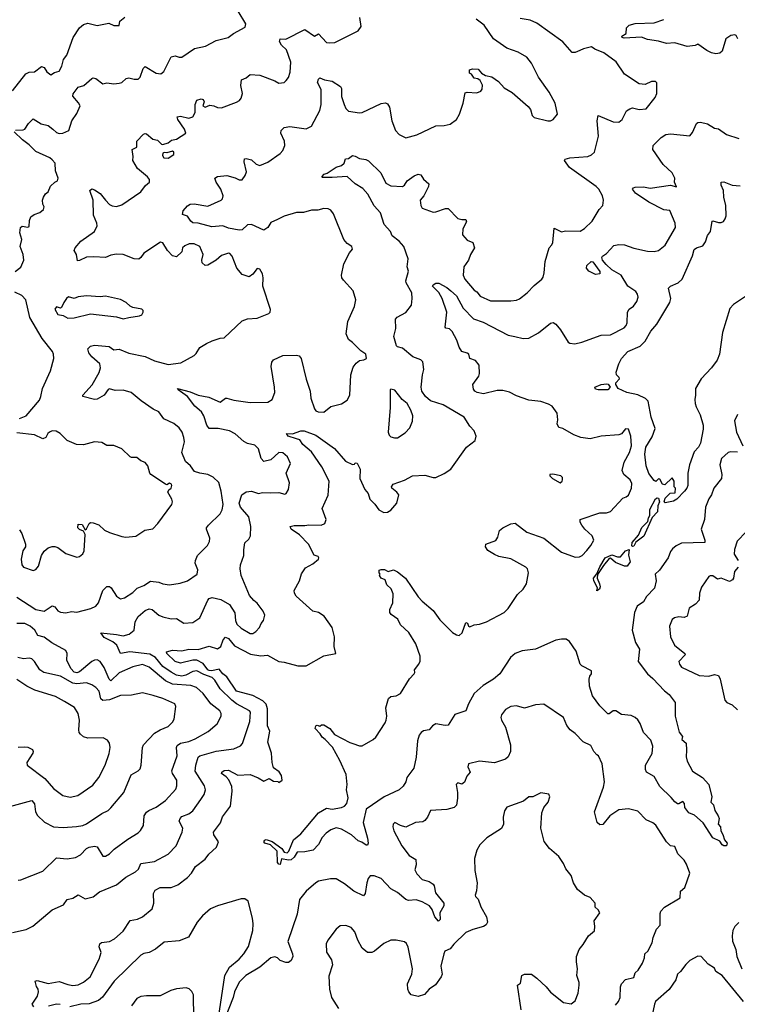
# Model space of a CAD drawing. Extents: x 1839239 to 1929705, y 762242 to 910352.
# Tile 14 of 256: x 1858356 to 1863613, y 767455 to 774666. Entities that reach past the tile are written whole.
import ezdxf

# ---------------------------------------------------------------- set-up
doc = ezdxf.new("R2010")
doc.units = 0

msp = doc.modelspace()

# ---------------------------------------------------------------- linework, layer by layer
at = {"layer": '0CON10XD'}
for points in [[(1858325, 773857.5), (1858381.7, 773858.3), (1858395, 773863.8), (1858420, 773905), (1858455, 773938.8), (1858514.1, 773904.1), (1858565, 773891.4), (1858598.8, 773865), (1858625, 773839.4), (1858645, 773831.8), (1858673.3, 773835), (1858716, 773855), (1858739.3, 773925), (1858775, 773980), (1858798.4, 774035), (1858787.9, 774057.9), (1858745.5, 774105), (1858747.3, 774122.7), (1858785, 774170.8), (1858826.6, 774183.4), (1858885, 774236.2), (1858895, 774241.2), (1858915, 774236), (1858965, 774195.6), (1858995, 774204.3), (1859045, 774195.6), (1859085, 774200), (1859104.4, 774205.6), (1859135.9, 774234.1), (1859155, 774241.2), (1859195, 774230), (1859225, 774230), (1859238.8, 774245), (1859261.9, 774308.1), (1859275, 774323.3), (1859355, 774273.1), (1859391.4, 774268.6), (1859413.2, 774286.8), (1859465.9, 774394.1), (1859495, 774400), (1859525, 774390.8), (1859545, 774392), (1859636.7, 774455), (1859717.6, 774472.4), (1859795.6, 774514.4), (1859882.5, 774535), (1859923.3, 774565), (1860008.3, 774611.7), (1860013.8, 774635), (1859957.9, 774727.9)], [(1858305, 774144.2), (1858401.7, 774268.3), (1858425, 774280.8), (1858465, 774283.3), (1858515, 774322.9), (1858535, 774315.6), (1858555, 774283.8), (1858585, 774262.5), (1858610.9, 774279.1), (1858645, 774289.2), (1858665.3, 774324.7), (1858678.5, 774375), (1858702.1, 774405), (1858748.4, 774535), (1858794.5, 774605), (1858825, 774631.4), (1858855, 774641.1), (1858924.5, 774624.5), (1859009.6, 774639.6), (1859045, 774623.9), (1859085, 774623.3), (1859091.2, 774655), (1859126, 774685)], [(1858335, 770436.5), (1858475, 770346.4), (1858535, 770333.3), (1858595, 770373.6), (1858615, 770365.7), (1858635, 770335.7), (1858655, 770327.3), (1858695, 770322.5), (1858735, 770330.6), (1858775, 770326.4), (1858877.3, 770352.7), (1858915, 770371.4), (1858934, 770396), (1858965, 770486.2), (1858995, 770514), (1859014.1, 770514.1), (1859026.7, 770505), (1859066, 770445), (1859095, 770423.3), (1859125, 770432.5), (1859185, 770471.4), (1859216.8, 770503.2), (1859265, 770522.9), (1859315, 770553.6), (1859375, 770546.7), (1859405.8, 770534.2), (1859454.2, 770525.8), (1859531.2, 770538.8), (1859585, 770556.2), (1859656.7, 770605), (1859662.6, 770637.4), (1859642.9, 770685), (1859644, 770705), (1859659.5, 770740.5), (1859731.2, 770815), (1859747.5, 770845), (1859748.1, 770868.1), (1859724, 770935), (1859726, 770945), (1859738.8, 770965), (1859824.3, 771045.7), (1859840, 771075), (1859847.5, 771115), (1859831.7, 771211.7), (1859815, 771277.5), (1859772.5, 771315), (1859735, 771333.8), (1859675, 771344.3), (1859637.9, 771357.9), (1859607.6, 771397.6), (1859571.1, 771431.1), (1859544.8, 771495), (1859562.7, 771575), (1859559.4, 771605), (1859546.9, 771645), (1859525, 771676), (1859485, 771708.6), (1859413.1, 771743.1), (1859375, 771793.8), (1859335, 771814.2), (1859246.2, 771875), (1859173.3, 771935), (1859115, 771952.9), (1859055, 771950.8), (1859015, 771962), (1859003.6, 771956.4), (1858975.7, 771915), (1858925, 771887.3), (1858905, 771884.4), (1858820, 771905), (1858820, 771915), (1858887.6, 771992.4), (1858938.1, 772081.9), (1858949.4, 772115), (1858942.9, 772145), (1858885, 772196.9), (1858862.5, 772225), (1858856, 772255), (1858874, 772275), (1858905, 772283.1), (1859013, 772273), (1859045, 772248.8), (1859085, 772252.5), (1859155, 772222.5), (1859275, 772197.9), (1859345, 772167.8), (1859445, 772140), (1859537.6, 772152.4), (1859635, 772206), (1859648.8, 772221.2), (1859675, 772263.8), (1859725, 772294), (1859765.9, 772314.1), (1859825, 772333.3), (1859855, 772336.7), (1859985, 772460), (1860025, 772474), (1860095, 772478.8), (1860182.5, 772515), (1860191.2, 772525), (1860193.6, 772543.6), (1860138.5, 772715), (1860141.2, 772775), (1860134.7, 772804.7), (1860115, 772838.6), (1860095, 772842.9), (1860065, 772802), (1860036.8, 772783.2), (1859985, 772800), (1859946, 772846), (1859912.5, 772935), (1859895, 772954), (1859885, 772955.7), (1859835, 772938.5), (1859795.2, 772904.8), (1859735, 772867.1), (1859715, 772866.5), (1859692.1, 772885), (1859690.5, 772905), (1859699.7, 772945), (1859675.6, 773005), (1859635, 773023.8), (1859597.5, 773025), (1859565, 773010.8), (1859548, 772995), (1859543.8, 772965), (1859505, 772928), (1859475, 772937.5), (1859440, 772975), (1859405, 773031.4), (1859386.8, 773036.8), (1859265, 772955.7), (1859245, 772923.3), (1859228.6, 772911.4), (1859195, 772915.5), (1859115, 772945.8), (1859065, 772949.2), (1859025, 772941.4), (1858985, 772924.3), (1858899.5, 772929.5), (1858845, 772926.2), (1858795, 772901.9), (1858780.5, 772900.5), (1858772.5, 772945), (1858756.7, 772975), (1858764, 772995), (1858805, 773044.5), (1858905, 773113.6), (1858923.6, 773155), (1858922.5, 773175), (1858896.9, 773235), (1858895.7, 773345), (1858870, 773415), (1858883.9, 773426.1), (1858905, 773420), (1858945, 773392.7), (1858985, 773343.6), (1859015, 773313.1), (1859035, 773302.7), (1859065, 773297.8), (1859105, 773309.1), (1859244.3, 773405), (1859278.8, 773451.2), (1859306.7, 773475), (1859306.2, 773495), (1859293.8, 773515), (1859220, 773575), (1859186.2, 773635), (1859188.8, 773665), (1859180, 773715), (1859215, 773732.5), (1859214.1, 773775.9), (1859262.3, 773827.7), (1859275, 773833.3), (1859285, 773830), (1859330.8, 773790.8), (1859365, 773783.3), (1859395, 773753.8), (1859405, 773751.2), (1859445, 773763.3), (1859467.3, 773782.7), (1859505, 773790), (1859572.5, 773835), (1859564, 773865), (1859515.7, 773935), (1859510.8, 773955), (1859535, 773958.9), (1859595, 773944.5), (1859624, 773955), (1859642.5, 773985), (1859642.5, 774045), (1859654.5, 774075.5), (1859685, 774085.8), (1859701.2, 774081.2), (1859708.8, 774065), (1859697.5, 774035), (1859715, 774025.7), (1859749.3, 774040.7), (1859777.5, 774035), (1859805, 774023.1), (1859835, 774020.6), (1859945, 774060.8), (1859965.6, 774074.4), (1859978.5, 774091.5), (1859988.8, 774125), (1859976.7, 774185), (1859980.8, 774225), (1860015, 774238.9), (1860045, 774264.2), (1860115, 774260), (1860225, 774218.8), (1860255, 774201.2), (1860295, 774206.7), (1860309.5, 774220.5), (1860325, 774242.5), (1860337.6, 774282.4), (1860343.1, 774355), (1860312, 774445), (1860275, 774479.4), (1860258.9, 774505), (1860265, 774526), (1860305, 774522.9), (1860445, 774593.3), (1860515, 774544.4), (1860545, 774561.4), (1860605, 774500), (1860625, 774495.7), (1860665, 774500), (1860836.4, 774583.6), (1860856.7, 774615), (1860848.3, 774681.7)], [(1859467.2, 769887.2), (1859405, 769927.7), (1859351.3, 769995), (1859310.1, 770020.1), (1859163.6, 770036.4), (1859095, 770024.5), (1859068.2, 770085), (1859039.9, 770109.9), (1858975, 770142), (1858950, 770175), (1859065, 770163.8), (1859115, 770152.7), (1859157.5, 770165), (1859194.2, 770195.8), (1859202.9, 770255), (1859224.4, 770295), (1859275, 770339.4), (1859305, 770352.2), (1859326.6, 770346.6), (1859375, 770305.5), (1859405, 770291.9), (1859465, 770278), (1859505, 770279.2), (1859560, 770245), (1859625, 770250), (1859675, 770284.2), (1859735, 770414), (1859745, 770425.7), (1859765.6, 770434.4), (1859830.2, 770420.2), (1859892.7, 770382.7), (1859932.1, 770322.1), (1859937.5, 770265), (1859948.1, 770238.1), (1859979.4, 770209.4), (1860045, 770170), (1860065, 770169.6), (1860085.8, 770184.2), (1860114.3, 770215), (1860125, 770242.5), (1860143.6, 770266.4), (1860152.5, 770305), (1860138.8, 770335), (1860095, 770392.9), (1860070.9, 770410.9), (1860038.9, 770448.9), (1859979.4, 770595), (1859971.4, 770645), (1859974.1, 770674.1), (1859999.2, 770740.8), (1859997.7, 770782.3), (1860006.2, 770835), (1860035, 770861.2), (1860047.5, 770885), (1860050, 770955), (1860035.6, 771025), (1859975, 771096.7), (1859964.2, 771125), (1859984.8, 771185.2), (1860015, 771208.7), (1860055, 771212), (1860105, 771196.9), (1860135, 771202.5), (1860195, 771200), (1860255, 771204), (1860298.3, 771191.7), (1860307.5, 771195), (1860326, 771224), (1860333.8, 771275), (1860307.5, 771345), (1860340, 771415), (1860317.5, 771465), (1860285, 771494.2), (1860255, 771495.6), (1860195, 771441.2), (1860145, 771430), (1860125, 771452.5), (1860105, 771523.8), (1860079.4, 771549.4), (1860025, 771562.9), (1859997.2, 771577.2), (1859935, 771633.3), (1859893.8, 771655), (1859810.9, 771670.9), (1859745, 771672), (1859726.9, 771695), (1859705, 771763.8), (1859688.6, 771795), (1859639.1, 771835), (1859585.2, 771905.2), (1859516.2, 771955), (1859512.5, 771965), (1859605, 771940.4), (1859665, 771915.9), (1859741.5, 771901.5), (1859824.3, 771865.7), (1859865, 771894.2), (1859875, 771894.3), (1859925, 771878.9), (1860045, 771862.7), (1860175, 771865.6), (1860205.8, 771885), (1860224.5, 771935), (1860223.8, 771975), (1860199.2, 772125), (1860203, 772157), (1860216.7, 772175), (1860285, 772206.7), (1860385, 772208.8), (1860403.6, 772203.6), (1860418.8, 772185), (1860454.3, 772034.3), (1860484.2, 771945), (1860490, 771895), (1860516, 771815), (1860525, 771802), (1860542.5, 771795), (1860585, 771792.5), (1860635, 771833.8), (1860715, 771852), (1860755, 771878.8), (1860774.3, 771915), (1860783.3, 772065), (1860798.3, 772121.7), (1860820.5, 772149.5), (1860845, 772170), (1860876.4, 772173.6), (1860896.7, 772185), (1860892.5, 772215), (1860855, 772240), (1860795, 772301.2), (1860764.1, 772324.1), (1860747.1, 772365), (1860761.4, 772455), (1860810, 772565), (1860820, 772615), (1860800.2, 772680.2), (1860727.8, 772757.8), (1860717.1, 772775), (1860714.6, 772795), (1860731.2, 772878.8), (1860771.7, 772958.3), (1860793.3, 772985), (1860788.8, 773005), (1860755, 773026.9), (1860731.1, 773055), (1860655.5, 773245), (1860635, 773270), (1860615, 773281.1), (1860585, 773282.7), (1860539.4, 773270.6), (1860495, 773270.5), (1860435, 773254.7), (1860385, 773253.9), (1860295, 773226.9), (1860245, 773203.3), (1860195, 773180), (1860175, 773144.3), (1860145, 773125.5), (1860055, 773166.5), (1860025, 773162.9), (1859985, 773127.9), (1859964, 773124), (1859885, 773140), (1859845, 773156.9), (1859765, 773148.2), (1859664.6, 773174.6), (1859625, 773178.9), (1859609.6, 773189.6), (1859586.7, 773226.7), (1859549.5, 773239.5), (1859554.6, 773265.4), (1859585, 773302.9), (1859605, 773315.7), (1859635, 773318.2), (1859735, 773301.3), (1859832.9, 773345), (1859842.5, 773355), (1859846, 773375), (1859829.1, 773425), (1859794.5, 773475), (1859786, 773505), (1859805, 773518.1), (1859875, 773525.6), (1859935, 773508.6), (1859965, 773492.3), (1859986, 773494), (1860008.8, 773525), (1860017.3, 773552.7), (1860000.5, 773625), (1860003.2, 773646.8), (1860015, 773648.8), (1860055, 773639.2), (1860088.3, 773608.3), (1860115, 773598.6), (1860175, 773623.1), (1860264.6, 773685.4), (1860285, 773708.8), (1860299.5, 773745), (1860296.3, 773776.3), (1860269.2, 773835), (1860272.5, 773855), (1860295, 773877.1), (1860335, 773884.5), (1860454.2, 773865.8), (1860494.4, 773885.6), (1860555, 774000), (1860565.4, 774044.6), (1860565.6, 774155), (1860539.1, 774205), (1860545, 774231.2), (1860555, 774238.8), (1860590, 774225), (1860645.8, 774215.8), (1860706.2, 774176.2), (1860712.6, 774162.6), (1860715, 774102.5), (1860732.7, 774045), (1860745, 774014.2), (1860765, 773997.1), (1860845, 773982.9), (1860865, 773985.7), (1861005, 774052.5), (1861035, 774057.5), (1861049.7, 774049.7), (1861065.8, 774025), (1861082.9, 773925), (1861109.2, 773855), (1861135, 773826), (1861185, 773800.8), (1861265, 773821.9), (1861405, 773888.1), (1861465, 773890.8), (1861508.8, 773901.2), (1861555.9, 773934.1), (1861578.8, 773975), (1861606.2, 774055), (1861620.5, 774129.5), (1861635, 774136.2), (1861705, 774130), (1861735, 774143.3), (1861743.9, 774156.1), (1861746.2, 774186.2), (1861730, 774220), (1861711.7, 774231.7), (1861685, 774237.5), (1861666.4, 774266.4), (1861652.5, 774275), (1861651.7, 774298.3), (1861673, 774307), (1861715, 774302.5), (1861740, 774275), (1861768.3, 774258.3), (1861815, 774246.7), (1861865, 774212.5), (1861905, 774167.5), (1861965, 774133.3), (1862081.2, 774031.2), (1862097.7, 774007.7), (1862111.4, 773965), (1862125, 773950), (1862225, 773926), (1862245, 773925.8), (1862264.4, 773935.6), (1862296, 773975), (1862278.6, 774055), (1862236, 774135), (1862157.5, 774245), (1862105, 774346.7), (1862071.2, 774391.2), (1862009.1, 774429.1), (1861925, 774457.5), (1861826.2, 774525), (1861758.8, 774625), (1861700.3, 774670.3)], [(1861465, 771342.5), (1861515, 771373.3), (1861628.8, 771535), (1861693.3, 771585), (1861701.2, 771615), (1861685.8, 771655.8), (1861655, 771688.8), (1861613.3, 771755), (1861457.5, 771845), (1861365.7, 771875), (1861329.1, 771905), (1861302.9, 771945), (1861296.2, 771973.8), (1861306.2, 772063.8), (1861318.1, 772105), (1861309.4, 772159.4), (1861295, 772175.5), (1861236.7, 772196.7), (1861161.2, 772261.2), (1861125, 772270), (1861117.3, 772277.3), (1861097.1, 772345), (1861112.2, 772405), (1861108.6, 772471.4), (1861122.2, 772487.8), (1861185, 772521.5), (1861225.7, 772575), (1861231.4, 772625), (1861227.8, 772665), (1861187.9, 772737.9), (1861184.4, 772754.4), (1861205.6, 772825), (1861195.6, 772855), (1861201.2, 772915), (1861170.4, 773005), (1861137.3, 773045), (1861085, 773083.5), (1861071.8, 773115), (1861027.3, 773165), (1861000.4, 773250.4), (1860953.6, 773303.6), (1860907.1, 773387.1), (1860869.5, 773429.5), (1860815, 773463.3), (1860755, 773518.6), (1860645, 773510.8), (1860575, 773510), (1860570, 773515), (1860587.5, 773535), (1860608.3, 773541.7), (1860675, 773586.2), (1860715, 773598), (1860732.5, 773615), (1860744.3, 773645.7), (1860765, 773650), (1860795, 773670.8), (1860815, 773666.7), (1860845, 773648.6), (1860893, 773643), (1860912.2, 773632.2), (1861002.9, 773545), (1861038.9, 773468.9), (1861075, 773449.5), (1861160, 773445), (1861174.2, 773455), (1861194.3, 773485), (1861245, 773521.2), (1861275, 773533.8), (1861295, 773530), (1861315, 773498.8), (1861354.1, 773464.1), (1861351.4, 773445), (1861316.2, 773375), (1861289.2, 773345), (1861294.4, 773305), (1861305, 773285.8), (1861385, 773256), (1861405, 773258), (1861475, 773284.2), (1861495, 773282.5), (1861565, 773210.8), (1861595, 773202.5), (1861625, 773202.5), (1861630, 773185), (1861602.5, 773135), (1861599.5, 773089.5), (1861635, 773051.2), (1861676.7, 773035), (1861688, 772995), (1861658.8, 772945), (1861643.8, 772905), (1861610, 772855), (1861605.7, 772795), (1861617.5, 772765), (1861685, 772684.5), (1861705, 772671.5), (1861730.3, 772640.3), (1861805, 772606.9), (1861955, 772605.8), (1861995, 772610.8), (1862018.7, 772621.3), (1862074.5, 772665.5), (1862125, 772719.2), (1862181.2, 772765), (1862190.3, 772779.7), (1862198.8, 772811.2), (1862204.5, 772895), (1862234.5, 772995.5), (1862253.8, 773016.2), (1862261.5, 773035), (1862271.7, 773138.3), (1862325, 773113.1), (1862355, 773119.2), (1862462.1, 773117.9), (1862495, 773135.8), (1862549.8, 773190.2), (1862602, 773275), (1862628, 773305), (1862632.9, 773345), (1862625, 773376.7), (1862598.1, 773425), (1862578.6, 773445), (1862385, 773583.5), (1862346.2, 773635), (1862353.3, 773645), (1862385.6, 773654.4), (1862517.5, 773665), (1862546.2, 773675), (1862568, 773695), (1862596.8, 773813.2), (1862585.7, 773924.3), (1862595, 773963.3), (1862705, 773916.7), (1862744.4, 773915.6), (1862770, 773935), (1862802.7, 773997.3), (1862825, 774013.3), (1862845, 774020), (1862895, 774007.5), (1862946.1, 774013.9), (1863011.2, 774095), (1863023.3, 774125), (1863023, 774203), (1863015, 774212.5), (1862985, 774213.3), (1862938.3, 774191.7), (1862895, 774196.7), (1862787.5, 774267.5), (1862726.6, 774356.6), (1862635, 774421.9), (1862569.5, 774449.5), (1862545, 774466.7), (1862486.6, 774453.4), (1862459.4, 774440.6), (1862425.4, 774424.6), (1862403.8, 774425), (1862335, 774502.9), (1862145, 774640.3), (1862095, 774662.6), (1862023.5, 774673.5)], [(1863617.3, 774525), (1863605, 774548.9), (1863595, 774555.9), (1863565, 774548.9), (1863529.6, 774525), (1863502.6, 774435), (1863485, 774421.3), (1863455, 774416), (1863425, 774421.9), (1863389, 774439), (1863325, 774486.5), (1863305, 774477.1), (1863245, 774468.6), (1863155, 774496.5), (1863095, 774491.2), (1863035, 774508.7), (1862955, 774520), (1862912.1, 774537.9), (1862785, 774530), (1862770, 774535), (1862767.5, 774545), (1862800, 774565), (1862802.5, 774605), (1862820, 774625), (1862865, 774638), (1863005, 774643.3), (1863075, 774666.7)], [(1862839.8, 771269.8), (1862827.8, 771295), (1862782, 771335), (1862770.6, 771365), (1862784, 771424), (1862824.4, 771495), (1862837.5, 771545), (1862832.5, 771615), (1862815, 771667.5), (1862795, 771670), (1862765, 771633.3), (1862745, 771626), (1862615, 771615.8), (1862535, 771596), (1862465.9, 771605.9), (1862415, 771626.2), (1862335, 771672), (1862305, 771680), (1862294.2, 771705), (1862298.9, 771735), (1862294.3, 771785), (1862256.2, 771835), (1862231.1, 771851.1), (1862175, 771870), (1862085, 771878.9), (1861995, 771910.5), (1861945, 771937.3), (1861895, 771950.6), (1861855, 771951.1), (1861755, 771925.5), (1861706.7, 771935), (1861690, 771945), (1861680.8, 771960.8), (1861676.7, 771995), (1861720.6, 772055), (1861725.7, 772075.7), (1861721.9, 772135), (1861695, 772170.6), (1861653.3, 772185), (1861645.8, 772215), (1861635, 772224), (1861595, 772236.2), (1861575, 772266.7), (1861559.1, 772319.1), (1861525, 772382), (1861505, 772400.6), (1861477, 772407), (1861473, 772413), (1861484.3, 772525), (1861451.9, 772625), (1861427, 772667), (1861380, 772715), (1861385, 772723.3), (1861405, 772735.5), (1861426.2, 772735), (1861485, 772705.5), (1861515, 772680.9), (1861555, 772644.5), (1861605, 772553.8), (1861681.4, 772475), (1861751.2, 772451.2), (1861935, 772356.2), (1861982.5, 772345), (1862045, 772330.5), (1862085, 772332.9), (1862156.9, 772373.1), (1862245, 772443.8), (1862265, 772448.8), (1862285, 772436.2), (1862317.5, 772395), (1862375, 772303.8), (1862385.9, 772295.9), (1862422.3, 772292.3), (1862475.4, 772304.6), (1862615, 772355.6), (1862685, 772357.5), (1862785, 772408), (1862799.2, 772425), (1862805.7, 772445), (1862810, 772525), (1862821.2, 772545), (1862852.7, 772567.3), (1862877, 772603), (1862885.8, 772634.2), (1862882.5, 772655), (1862868.8, 772675), (1862812, 772715), (1862762.9, 772795), (1862695, 772834.4), (1862653, 772873), (1862625.6, 772905), (1862620.6, 772925), (1862626.2, 772935), (1862655, 772952.5), (1862709.1, 773010.9), (1862745, 773019.5), (1862786.2, 773016.2), (1862855, 772991.5), (1862955, 772970.8), (1863005, 772967.5), (1863035, 772974.3), (1863085, 773014.2), (1863161.1, 773145), (1863157.9, 773175), (1863118.6, 773268.6), (1863075, 773272.2), (1862965, 773330), (1862868.6, 773395), (1862846, 773425), (1862853.3, 773435), (1862865, 773438.1), (1862925, 773440.5), (1862975, 773432.9), (1863125, 773454.4), (1863167.7, 773442.3), (1863153.8, 773475), (1863155.8, 773505), (1863135.6, 773545), (1863069.5, 773605), (1862995.5, 773715), (1862996, 773745), (1863055, 773804.2), (1863090, 773825), (1863125, 773830), (1863265, 773814.2), (1863285, 773840), (1863313.8, 773905), (1863325, 773914), (1863344.3, 773915.7), (1863395, 773903.3), (1863445, 773872.5), (1863475, 773865.8), (1863535, 773825.8), (1863625, 773795.8)], [(1858322.5, 772822.5), (1858365, 772854.2), (1858387.1, 772905), (1858382.5, 772945), (1858360.6, 773005), (1858372.2, 773055), (1858358.1, 773105), (1858361.2, 773145), (1858375, 773153.3), (1858415, 773146.2), (1858425, 773150), (1858428.6, 773195), (1858439.2, 773220.8), (1858461.9, 773238.1), (1858505, 773252.9), (1858531.2, 773275), (1858536, 773295), (1858526.2, 773315), (1858523.3, 773345), (1858532, 773365), (1858545, 773390), (1858566.2, 773405), (1858583.1, 773446.9), (1858613.9, 773476.1), (1858633.9, 773486.1), (1858638.6, 773505), (1858619.7, 773559.7), (1858615.6, 773615), (1858595, 773640.6), (1858576.2, 773655), (1858475, 773701.2), (1858425, 773749), (1858376, 773785), (1858316.2, 773845)], [(1859445, 773651.2), (1859485, 773677.5), (1859485, 773696.7), (1859475, 773703.3), (1859435, 773690), (1859415, 773692.5), (1859405, 773687.5), (1859401.7, 773671.7), (1859412.5, 773655), (1859445, 773651.2)], [(1863672.3, 772637.7), (1863585, 772580.9), (1863559.6, 772550.4), (1863503.5, 772375), (1863482.1, 772215), (1863465, 772171.4), (1863424.5, 772115), (1863349.6, 772035), (1863306.2, 771965), (1863307.9, 771915), (1863300.9, 771885), (1863305.4, 771855.4), (1863311.4, 771831.4), (1863342.3, 771772.3), (1863363.8, 771695), (1863363.6, 771666.4), (1863343.3, 771565), (1863328.8, 771535), (1863298.3, 771501.7), (1863263.3, 771405), (1863251.2, 771345), (1863250, 771255), (1863243.3, 771235), (1863226.1, 771213.9), (1863170, 771155), (1863145, 771140), (1863085, 771127.5), (1863077.5, 771135), (1863085, 771162.5), (1863121.7, 771198.3), (1863158.3, 771201.7), (1863160, 771235), (1863150, 771245), (1863150, 771285), (1863135, 771310), (1863081.2, 771258.8), (1863065, 771263.8), (1863045, 771300), (1863035, 771302.5), (1863016.4, 771283.6), (1863005, 771290), (1862965, 771341.2), (1862945, 771397.5), (1862936.2, 771485), (1862944.2, 771535), (1862990, 771610), (1863011.5, 771671.5), (1862983.3, 771755), (1862961.2, 771871.2), (1862941.8, 771891.8), (1862885, 771919.4), (1862805, 771936.2), (1862740, 771965), (1862723, 771993), (1862723, 772007), (1862750, 772035), (1862747.5, 772045), (1862727.5, 772065), (1862726.7, 772085), (1862744.2, 772145), (1862765.6, 772185), (1862811.4, 772235), (1862902.2, 772275), (1862938, 772312), (1862978.7, 772385), (1863023.4, 772436.6), (1863120, 772595), (1863127.1, 772625), (1863109.3, 772700.7), (1863125, 772713.8), (1863180.7, 772739.3), (1863208.1, 772765), (1863283.9, 772936.1), (1863297.5, 772982.5), (1863314.4, 772995.6), (1863360.3, 773009.7), (1863380.3, 773039.7), (1863394, 773085), (1863415.7, 773114.3), (1863430, 773190), (1863435, 773193.3), (1863475, 773180), (1863495, 773180), (1863511.2, 773188.8), (1863525, 773206.7), (1863531.7, 773228.3), (1863528.1, 773305), (1863514.2, 773365), (1863511.9, 773415), (1863494.3, 773455), (1863494, 773475), (1863515, 773477.8), (1863575, 773454.3), (1863635, 773448)], [(1862575, 772800), (1862525, 772824.3), (1862508.8, 772845), (1862511.2, 772865), (1862543.3, 772895), (1862555, 772891.2), (1862605, 772822.5), (1862605, 772804.2), (1862575, 772800)], [(1858355.7, 771744.3), (1858405, 771764.4), (1858500.7, 771879.3), (1858512.5, 771905), (1858524.5, 771965.5), (1858581.9, 772095), (1858605.8, 772185), (1858604.2, 772215), (1858595.8, 772235), (1858521.2, 772331.2), (1858430.8, 772485), (1858401.2, 772615), (1858372, 772645), (1858320.3, 772670.3)], [(1859115, 772476), (1859155, 772483.8), (1859235, 772497.5), (1859250, 772505), (1859260, 772525), (1859260, 772535), (1859250, 772545), (1859185, 772557.5), (1859165, 772567.5), (1859135.8, 772595.8), (1859095.8, 772615.8), (1858985, 772640), (1858945, 772636.2), (1858845, 772642.5), (1858785, 772635.6), (1858755, 772624.2), (1858715, 772636.7), (1858698.9, 772625), (1858678.8, 772595), (1858663, 772557), (1858655, 772552.5), (1858625, 772562.5), (1858613.3, 772545), (1858635, 772506.2), (1858675, 772500), (1858709.3, 772479.3), (1858755, 772482.5), (1858875, 772511.2), (1859065, 772489.2), (1859115, 772476)], [(1862593.9, 771953.9), (1862575, 771960), (1862570, 771975), (1862615, 771993.3), (1862655, 772000), (1862666.4, 771996.4), (1862682.5, 771975), (1862665, 771954), (1862593.9, 771953.9)], [(1861102.3, 771602.3), (1861125, 771604.2), (1861180.3, 771639.7), (1861213.2, 771676.8), (1861233.8, 771725), (1861235.8, 771765), (1861222.9, 771805), (1861193.8, 771855), (1861157.5, 771885), (1861105, 771952.5), (1861075, 771960), (1861070, 771955), (1861070.8, 771825), (1861056, 771645), (1861063, 771623), (1861075, 771611.2), (1861102.3, 771602.3)], [(1863614.2, 771775), (1863592.1, 771727.9), (1863608.1, 771645), (1863654, 771545)], [(1858355, 770928.8), (1858371.7, 770901.7), (1858400, 770825), (1858400, 770805), (1858380, 770775), (1858368, 770715), (1858372.7, 770672.7), (1858385, 770656.7), (1858455, 770631.2), (1858475, 770640), (1858495, 770663.3), (1858515, 770742.5), (1858536.1, 770773.9), (1858565, 770797.5), (1858595, 770807.5), (1858615, 770806.7), (1858635, 770800), (1858695, 770756.7), (1858775, 770730), (1858795.7, 770734.3), (1858820, 770755), (1858829.2, 770775), (1858835.8, 770895.8), (1858825, 770920), (1858795, 770932.5), (1858782.5, 770945), (1858785, 770970), (1858815, 770967.5), (1858835, 770930), (1858845, 770936.7), (1858866, 770975), (1858875, 770982.5), (1858895, 770980.8), (1858935.5, 770965.5), (1858978.3, 770928.3), (1859015, 770909.4), (1859105, 770880), (1859135, 770877.1), (1859206.8, 770883.2), (1859272.7, 770927.3), (1859332.1, 770937.9), (1859368, 770975), (1859472, 771115), (1859475.8, 771135), (1859470.8, 771155), (1859442, 771205), (1859448, 771222), (1859465.8, 771235), (1859471.4, 771255), (1859468.6, 771265), (1859455, 771272), (1859435, 771260), (1859425, 771263.3), (1859318, 771335), (1859310, 771345), (1859295, 771398.8), (1859275, 771422.9), (1859244.5, 771434.5), (1859215, 771459.2), (1859175, 771458.8), (1859165, 771463.8), (1859105, 771523.3), (1859045, 771546.7), (1858995, 771546.7), (1858958.6, 771568.6), (1858905, 771573.1), (1858825, 771551.9), (1858773.4, 771553.4), (1858705, 771583.1), (1858652.5, 771635), (1858622.8, 771652.8), (1858595, 771653.5), (1858575, 771645.5), (1858563.3, 771635), (1858548.6, 771605), (1858525, 771596.4), (1858465.9, 771625.9), (1858335, 771639.5)], [(1858460, 767435), (1858447.5, 767455), (1858486.1, 767513.9), (1858493.3, 767545), (1858492.5, 767565), (1858480, 767585), (1858470, 767625), (1858485, 767628.8), (1858565, 767605.8), (1858645, 767622), (1858708.8, 767598.8), (1858745, 767592.1), (1858785, 767597.9), (1858825, 767616.4), (1858872.5, 767655), (1858939.7, 767785), (1858952.9, 767835), (1858939.2, 767875), (1858942.7, 767897.3), (1858955, 767908), (1859015, 767914.4), (1859052, 767935), (1859115, 767990), (1859165, 768068.8), (1859218.3, 768078.3), (1859255, 768094.2), (1859328, 768155), (1859338.6, 768195), (1859335.8, 768265), (1859349.1, 768290.9), (1859385, 768310), (1859465, 768310.8), (1859515, 768329.2), (1859585, 768384.2), (1859615, 768416), (1859643.8, 768465), (1859715, 768518), (1859742.5, 768555), (1859797.5, 768605), (1859814, 768645), (1859779.2, 768695), (1859775.8, 768715), (1859827, 768783), (1859841.9, 768828.1), (1859900.8, 768905), (1859914, 769015), (1859910.4, 769050.4), (1859888.2, 769098.3), (1859870, 769120), (1859834.2, 769145), (1859836.2, 769155), (1859855, 769166.7), (1859885, 769168.8), (1859955, 769133.6), (1860045, 769138.9), (1860104.4, 769114.4), (1860145, 769090), (1860185, 769107.5), (1860215, 769090), (1860247, 769087), (1860255, 769080), (1860280, 769095), (1860275, 769130), (1860256.4, 769156.4), (1860216.2, 769186.2), (1860205.8, 769225), (1860200, 769295), (1860173.1, 769375), (1860187.9, 769455), (1860171.6, 769495), (1860170.8, 769619.2), (1860161.6, 769651.6), (1860137.4, 769677.4), (1860065, 769716.4), (1859945, 769748.4), (1859873.2, 769853.2), (1859844.6, 769875), (1859818.1, 769908.1), (1859765, 769896.6), (1859745, 769899.3), (1859734.8, 769905), (1859701.2, 769951.2), (1859655, 769974.5), (1859625, 769974.4), (1859535, 769952.7), (1859494.2, 769965), (1859433.3, 770025), (1859432.5, 770035), (1859475, 770047.8), (1859545, 770043.1), (1859595, 770056.7), (1859665, 770053.8), (1859745, 770077.9), (1859805, 770059.1), (1859830.6, 770075), (1859846, 770125), (1859865, 770142.5), (1859885, 770133.1), (1859930.2, 770080.2), (1860048.2, 770018.2), (1860122.4, 770007.6), (1860172.7, 770012.7), (1860255, 769964.5), (1860295, 769960), (1860395, 769933.3), (1860455, 769934.2), (1860583.4, 770006.6), (1860672.5, 770025), (1860660, 770075), (1860663.6, 770146.4), (1860645.6, 770215), (1860587.4, 770297.4), (1860545, 770324.4), (1860505, 770334.4), (1860381.2, 770445), (1860368.8, 770465), (1860366.7, 770485), (1860406.2, 770555), (1860421.7, 770608.3), (1860449.5, 770650.5), (1860505, 770680), (1860545, 770713.8), (1860548, 770725), (1860543.8, 770733.8), (1860512.9, 770742.9), (1860471.9, 770825), (1860405, 770894), (1860346.2, 770935), (1860337.5, 770955), (1860367.7, 770962.3), (1860445, 770960.5), (1860475, 770966.8), (1860565.5, 770964.5), (1860592, 770975), (1860600.6, 771005), (1860573.2, 771085), (1860615, 771183.3), (1860623.8, 771285), (1860569.8, 771389.8), (1860495, 771502), (1860430, 771555), (1860408.2, 771588.2), (1860384.3, 771595.7), (1860324, 771615), (1860310, 771635), (1860355, 771633.8), (1860415, 771655.6), (1860440, 771655), (1860525, 771621.9), (1860663.3, 771525), (1860742.6, 771432.6), (1860795, 771409.2), (1860808.3, 771411.7), (1860815, 771420), (1860828.3, 771418.3), (1860850, 771375), (1860847.5, 771305), (1860884.3, 771224.3), (1860908, 771195), (1860921.2, 771155), (1860958.3, 771118.3), (1860988, 771075), (1861025, 771057.5), (1861050.5, 771059.5), (1861075.8, 771074.2), (1861118, 771125), (1861133.8, 771185), (1861120, 771205), (1861083.3, 771235), (1861080, 771245), (1861093.3, 771265), (1861175, 771292.5), (1861235, 771325.8), (1861325, 771331.2), (1861385, 771314), (1861405, 771314), (1861465, 771342.5)], [(1863615, 771499.2), (1863565, 771500.8), (1863546.7, 771495), (1863497.4, 771452.6), (1863484.4, 771405), (1863498.9, 771335), (1863497.1, 771305), (1863440.4, 771235), (1863423.2, 771185), (1863404.4, 771155.6), (1863379.7, 771095), (1863373.8, 771005), (1863349.2, 770935), (1863376.5, 770855), (1863375, 770836.7), (1863205, 770831.5), (1863166.5, 770813.5), (1863139.5, 770790.5), (1863125, 770770.8), (1863106.3, 770723.7), (1863043.1, 770635), (1863011.3, 770605), (1863020, 770555), (1863007.5, 770502.5), (1862947.7, 770442.3), (1862926.6, 770403.4), (1862880.5, 770369.5), (1862859.2, 770325), (1862842, 770195), (1862867.5, 770105), (1862895.7, 770055), (1862886.7, 769965), (1862955.3, 769875.3), (1862995, 769841.1), (1863080.1, 769750.1), (1863115, 769723.5), (1863158.8, 769665), (1863158.2, 769565), (1863188.4, 769448.4), (1863211.4, 769415), (1863206.2, 769395), (1863237.5, 769367.5), (1863242, 769315), (1863237.7, 769267.7), (1863246, 769235), (1863285, 769162.9), (1863359.2, 769115), (1863405.8, 769065), (1863426.2, 768975), (1863418.8, 768935), (1863438.8, 768915), (1863448.8, 768875), (1863474, 768835), (1863480.8, 768815), (1863473.3, 768775), (1863490, 768755), (1863492.5, 768725), (1863508.1, 768698.1), (1863519.2, 768659.2), (1863540, 768635), (1863535, 768616.2), (1863515, 768615.8), (1863503, 768623), (1863485, 768648.8), (1863435, 768673.8), (1863363.8, 768783.8), (1863300.5, 768840.5), (1863257.7, 768857.7), (1863230, 768895), (1863226.2, 768925), (1863215, 768940), (1863185, 768923.8), (1863175, 768924), (1863155, 768938), (1863129.8, 768969.8), (1863045, 769050.8), (1863003.2, 769123.2), (1862947.5, 769155), (1862940, 769175), (1862940.8, 769205), (1862989.1, 769290.9), (1862994.1, 769345), (1862979, 769389), (1862926.6, 769445), (1862901.8, 769511.8), (1862885, 769536.9), (1862865.7, 769555), (1862835, 769570), (1862765, 769576.5), (1862723.3, 769603.3), (1862705, 769604.6), (1862675, 769581.9), (1862665, 769583.1), (1862605, 769640.9), (1862552.3, 769715), (1862530, 769785), (1862527, 769835), (1862532.4, 769857.6), (1862545.2, 769875), (1862545, 769898), (1862475, 769932.9), (1862462, 769945), (1862431.7, 770041.7), (1862385, 770112.2), (1862358.6, 770128.6), (1862325, 770130), (1862285, 770122.5), (1862135.9, 770055.9), (1862037.6, 770042.4), (1861985, 770023.1), (1861952.9, 769995), (1861874.4, 769875.6), (1861826.2, 769835), (1861751.3, 769788.7), (1861685, 769730.6), (1861645, 769656), (1861625, 769604), (1861545, 769576.2), (1861495, 769498.8), (1861473.9, 769496.1), (1861405, 769508.9), (1861380.8, 769495), (1861355.4, 769464.6), (1861315, 769457.1), (1861297.8, 769445), (1861283.8, 769425), (1861271.3, 769385), (1861261.8, 769265), (1861244.3, 769185), (1861191.9, 769115), (1861184.4, 769085), (1861165, 769052.9), (1861135.4, 769024.6), (1861025.3, 768974.7), (1860895.4, 768885), (1860873.2, 768785), (1860905, 768672.5), (1860909.4, 768635), (1860905, 768620), (1860895, 768620), (1860862.7, 768642.7), (1860835, 768651.4), (1860786.3, 768696.3), (1860715, 768738.1), (1860675, 768747.5), (1860635, 768732.7), (1860601.2, 768708.8), (1860572.6, 768677.4), (1860544.8, 768625.2), (1860507.2, 768582.8), (1860445, 768570.7), (1860390, 768570), (1860368, 768532), (1860345, 768512.3), (1860325, 768509.5), (1860275, 768520), (1860265, 768477.5), (1860255, 768480), (1860243.8, 768493.8), (1860242, 768575), (1860192.9, 768622.9), (1860151.2, 768635), (1860145.8, 768645), (1860152.3, 768657.7), (1860162.3, 768662.3), (1860205, 768646.9), (1860276.5, 768596.5), (1860295, 768568.1), (1860315, 768564.4), (1860328.2, 768575), (1860361.5, 768658.5), (1860417, 768703), (1860545, 768858.1), (1860605, 768891.1), (1860645, 768884.4), (1860715, 768897.1), (1860735, 768906), (1860752, 768925), (1860763.8, 768966.2), (1860750.8, 769025), (1860755.6, 769065), (1860747.4, 769137.4), (1860701.1, 769241.1), (1860647.9, 769337.9), (1860595, 769394.4), (1860571.1, 769411.1), (1860556.7, 769436.7), (1860520, 769475), (1860525, 769493.3), (1860535, 769500), (1860555, 769492.5), (1860568.3, 769501.7), (1860585, 769502.5), (1860627.5, 769475), (1860661.7, 769431.7), (1860775, 769371.2), (1860797.5, 769365), (1860845, 769348.8), (1860865, 769348.8), (1860945, 769392.9), (1860965, 769410.8), (1861034.2, 769515), (1861040.8, 769535), (1861045.7, 769565), (1861037.5, 769625), (1861058.8, 769695), (1861075, 769709.2), (1861115, 769714.2), (1861145, 769732), (1861212.7, 769837.3), (1861246.2, 769875), (1861251.2, 769885), (1861248.8, 769905), (1861281.2, 769945), (1861291.2, 769968.8), (1861290.8, 770005), (1861259.5, 770095), (1861206.8, 770176.8), (1861145.7, 770235), (1861125.6, 770275.6), (1861078.8, 770308.8), (1861068.8, 770325), (1861068.8, 770345), (1861090, 770395), (1861091.2, 770461.2), (1861077.3, 770497.3), (1861045, 770527.5), (1861033.6, 770563.6), (1861005, 770576.2), (1860992.5, 770595), (1860996.2, 770605), (1860990, 770615), (1860990, 770635), (1861005, 770640), (1861029.2, 770639.2), (1861055, 770623.3), (1861095, 770637.5), (1861125, 770621.2), (1861182, 770575), (1861275, 770440), (1861305, 770406.2), (1861385, 770340), (1861435, 770270), (1861527, 770177), (1861555, 770160), (1861575, 770156), (1861596.9, 770175), (1861625, 770250), (1861636.2, 770245), (1861643.6, 770223.6), (1861655, 770220), (1861685, 770233.8), (1861725, 770238), (1861775, 770255.7), (1861904.4, 770325), (1861935, 770354.5), (1862002.5, 770455), (1862044.2, 770495), (1862069.2, 770535), (1862084.3, 770615), (1862075.6, 770645), (1862065, 770657.1), (1861955, 770717.5), (1861865.5, 770735.5), (1861835, 770748.6), (1861785, 770778), (1861768, 770805), (1861770, 770825), (1861845, 770851.2), (1861858, 770875), (1861871.9, 770925), (1861895.5, 770945), (1861955, 770972.7), (1861985, 770978.5), (1862071.7, 770911.7), (1862195, 770867.5), (1862325, 770766), (1862425, 770728.8), (1862457.7, 770732.3), (1862477.3, 770742.7), (1862511.7, 770778.3), (1862541.2, 770815), (1862561.2, 770855), (1862551.2, 770885), (1862496, 770935), (1862474, 770965), (1862461.2, 770985), (1862463.3, 771005), (1862605, 771053.1), (1862655.4, 771054.6), (1862684, 771065), (1862775, 771162), (1862799.3, 771170.7), (1862815, 771184), (1862838.5, 771235), (1862839.8, 771269.8)], [(1862315, 771273.3), (1862330, 771285), (1862332.5, 771295), (1862331.7, 771311.7), (1862320, 771325), (1862263, 771337), (1862240, 771335), (1862240, 771325), (1862260, 771305), (1862315, 771273.3)], [(1862845, 770806.7), (1862841.7, 770811.7), (1862842.1, 770837.9), (1862890.6, 770889.4), (1862913.6, 770946.4), (1862958.8, 770991.2), (1862962.2, 771017.8), (1862972, 771035), (1862971.4, 771078.6), (1863013.6, 771156.4), (1863025, 771162.9), (1863035, 771160.8), (1863044.3, 771135), (1863031.4, 771105), (1863028.9, 771061.1), (1862990.3, 771019.7), (1862927.3, 770882.7), (1862870.6, 770839.4), (1862855, 770808.8), (1862845, 770806.7)], [(1863678.8, 770915), (1863612.5, 770847.5), (1863593.1, 770785), (1863591.2, 770751.2), (1863620, 770705)], [(1862585, 770483.3), (1862590, 770505), (1862563.3, 770555), (1862560.9, 770575), (1862583.3, 770606.7), (1862605, 770658), (1862644.2, 770725), (1862695, 770745.5), (1862735, 770731.8), (1862758.3, 770731.7), (1862794.4, 770775.6), (1862820, 770785), (1862816.7, 770745), (1862828.1, 770695), (1862805.8, 770664.2), (1862785.8, 770664.2), (1862720.5, 770690.5), (1862685, 770721.2), (1862675, 770718.8), (1862632.5, 770667.5), (1862588, 770602), (1862585.6, 770575), (1862604.2, 770535), (1862607.5, 770512.5), (1862602.5, 770495), (1862585, 770483.3)], [(1863620, 770655), (1863591.5, 770625), (1863584.6, 770575.4), (1863577.2, 770562.8), (1863555, 770551.1), (1863495, 770575.5), (1863469, 770569), (1863435, 770592.5), (1863415, 770593.8), (1863405, 770588), (1863349.7, 770510.3), (1863336, 770465), (1863333.8, 770415), (1863308, 770385), (1863261.4, 770355), (1863245, 770296.2), (1863225, 770287.5), (1863185, 770292.5), (1863152.5, 770285), (1863135, 770273.8), (1863116.9, 770225), (1863124.6, 770145), (1863152.5, 770085), (1863230, 770025), (1863232, 770015), (1863184.4, 769965), (1863188.6, 769945), (1863204.4, 769924.4), (1863335, 769862.5), (1863405, 769858), (1863445, 769871.2), (1863475, 769863.3), (1863488.8, 769835), (1863522.3, 769682.3), (1863537.5, 769665), (1863575, 769648.8), (1863615, 769612)], [(1858345, 768363.8), (1858365, 768366.7), (1858525, 768429.2), (1858625, 768528.1), (1858705, 768520), (1858765, 768529.5), (1858801.2, 768548.8), (1858844.7, 768595.3), (1858865, 768606.2), (1858905, 768612.9), (1858925, 768607.5), (1858965, 768540), (1858985, 768539.2), (1859013.7, 768556.3), (1859048.9, 768591.1), (1859147.5, 768665), (1859225, 768710.8), (1859241.3, 768728.7), (1859262.9, 768765), (1859267.9, 768835), (1859285, 768861.1), (1859302.5, 768875), (1859355, 768898.2), (1859425, 768947.5), (1859500.5, 769029.5), (1859507.5, 769055), (1859506.4, 769095), (1859475.5, 769145), (1859471.5, 769165), (1859510, 769275), (1859504.5, 769335), (1859508.8, 769351.2), (1859535, 769367.3), (1859595, 769379.3), (1859641.9, 769398.1), (1859738.1, 769451.9), (1859802.4, 769507.6), (1859832.7, 769565), (1859832.5, 769585), (1859823.1, 769605), (1859755.6, 769655), (1859700.2, 769730.2), (1859651.4, 769775), (1859610.1, 769790.1), (1859475, 769799.6), (1859424.8, 769824.8), (1859305, 769924.6), (1859255, 769943.1), (1859184.2, 769925.8), (1859085, 769882.8), (1859025, 769823.5), (1859011.3, 769835), (1858975, 769920.8), (1858945, 769966.2), (1858925, 769977.1), (1858905, 769975.6), (1858885, 769965.6), (1858795, 769890), (1858775, 769883), (1858756.7, 769886.7), (1858730.9, 769915), (1858701.1, 769975), (1858703.5, 770025), (1858694.4, 770045), (1858591.6, 770101.6), (1858535, 770143.9), (1858489.2, 770155), (1858467.5, 770195), (1858434.3, 770224.3), (1858393, 770243), (1858335, 770243.8)], [(1858285, 768904.4), (1858445, 768947.8), (1858463.9, 768923.9), (1858472.9, 768865), (1858487.5, 768837.5), (1858537.4, 768787.4), (1858605, 768755.6), (1858675, 768749.5), (1858773.7, 768756.3), (1858820, 768765), (1858845, 768776.5), (1858958.3, 768851.7), (1859003.8, 768875), (1859025, 768894.2), (1859120, 769005), (1859172.9, 769135), (1859225, 769164.4), (1859239.6, 769180.4), (1859246.7, 769205), (1859256.7, 769335), (1859264.6, 769355.4), (1859345, 769441.4), (1859385, 769465.5), (1859445, 769489.2), (1859475, 769520), (1859487.4, 769542.6), (1859500, 769635), (1859492, 769655), (1859405, 769695.4), (1859335.4, 769715.4), (1859255, 769736), (1859175, 769718.6), (1859095, 769715.6), (1859015, 769685.3), (1858965, 769678.9), (1858951.8, 769691.8), (1858938, 769748), (1858915, 769774.4), (1858884, 769795), (1858845, 769808.9), (1858775, 769801.7), (1858745.9, 769805.9), (1858655, 769857.1), (1858532.9, 769885), (1858503.3, 769905), (1858466.1, 769966.1), (1858445, 769984.4), (1858425, 769988.9), (1858385, 769985.4), (1858341.9, 769995)], [(1858305, 767979.4), (1858405, 768001.4), (1858452.2, 768027.8), (1858595, 768147.5), (1858676.8, 768183.2), (1858705, 768222.5), (1858745, 768232.9), (1858785, 768256), (1858835, 768226), (1858895, 768240.8), (1858940.9, 768279.1), (1859065, 768329.5), (1859135, 768385.5), (1859205.3, 768424.7), (1859226.5, 768445), (1859244.6, 768485.4), (1859345, 768500), (1859445, 768554.4), (1859503.6, 768615), (1859547.1, 768715), (1859550.8, 768745), (1859524.3, 768795), (1859531.1, 768815), (1859545, 768829.1), (1859595, 768849.2), (1859625, 768872.7), (1859683.1, 768955), (1859708.8, 768991.2), (1859716.4, 769025), (1859709.6, 769055), (1859641.2, 769161.2), (1859646.7, 769205), (1859664.7, 769265.3), (1859676.2, 769275), (1859795, 769308.8), (1859924.5, 769324.5), (1859975, 769348.1), (1859987.8, 769365), (1860041.2, 769525), (1860047.5, 769595), (1860040, 769605), (1859945, 769655.3), (1859911.2, 769681.2), (1859825.4, 769765.4), (1859785, 769829.3), (1859767.1, 769847.1), (1859705, 769869.5), (1859655, 769897.2), (1859625, 769892.8), (1859574.4, 769865.6), (1859545, 769858.3), (1859505.5, 769865), (1859467.2, 769887.2)], [(1858345, 769338.6), (1858395, 769339.2), (1858415, 769337.5), (1858450, 769320), (1858455.7, 769305.7), (1858452.9, 769295), (1858410, 769225), (1858411.2, 769205), (1858539.5, 769109.5), (1858604.5, 769034.5), (1858673.3, 768985), (1858725, 768972.9), (1858783.3, 768985), (1858891.1, 769058.9), (1858936.7, 769115), (1858983.3, 769205), (1859012.7, 769292.7), (1859018.1, 769335), (1859015, 769367.5), (1859000.3, 769390.3), (1858966.9, 769406.9), (1858855, 769404.4), (1858825, 769414.2), (1858802.4, 769432.4), (1858792.9, 769445), (1858789.4, 769465), (1858795.6, 769535), (1858785.4, 769585.4), (1858757.8, 769627.8), (1858685, 769672.2), (1858618.4, 769708.4), (1858468, 769755), (1858408, 769785), (1858335, 769834.4)], [(1862721.5, 767448.5), (1862743.8, 767475), (1862754, 767505), (1862756.7, 767583.3), (1862765.6, 767604.4), (1862795, 767636.2), (1862855, 767650), (1862865.8, 767685), (1862886, 767704), (1862919.5, 767755), (1862934.4, 767795), (1862936.7, 767825), (1862958, 767845), (1862989.4, 767905), (1862996.5, 767945), (1863021.4, 768005), (1863047.8, 768035), (1863049.3, 768120.7), (1863054.2, 768135.8), (1863080, 768165), (1863195.7, 768234.3), (1863197, 768283), (1863228.8, 768311.2), (1863265.6, 768415), (1863241.7, 768481.7), (1863225, 768511.2), (1863177, 768557), (1863155, 768610), (1863125, 768615.8), (1863093.6, 768643.6), (1863016.7, 768766.7), (1862995, 768784.3), (1862945, 768805.7), (1862885, 768868.9), (1862815, 768885.5), (1862745, 768878.2), (1862679.2, 768835), (1862628.3, 768771.7), (1862605, 768770), (1862586.7, 768785), (1862568, 768865), (1862632.9, 769045), (1862639.2, 769085), (1862623.3, 769215), (1862597.5, 769275), (1862585, 769282.5), (1862562.5, 769305), (1862539.3, 769349.3), (1862485, 769376.7), (1862425, 769438.8), (1862390, 769465), (1862365, 769497.5), (1862340, 769555), (1862195, 769653.3), (1862135, 769647.5), (1862054.1, 769624.1), (1861995, 769640), (1861955, 769636.2), (1861916.1, 769613.9), (1861886.4, 769573.6), (1861881.2, 769555), (1861886.7, 769535), (1861916, 769485), (1861952.5, 769355), (1861951.4, 769305), (1861935, 769266.2), (1861915, 769250), (1861835, 769223.8), (1861725, 769235.8), (1861645, 769216.2), (1861639.2, 769195), (1861657.5, 769155), (1861632.9, 769125), (1861615, 769082), (1861595, 769066.2), (1861565, 769077.5), (1861553.3, 769065), (1861564, 769005), (1861564.3, 768964.3), (1861555, 768912.5), (1861540, 768895), (1861485, 768881.1), (1861365, 768873.8), (1861344.4, 768825), (1861325, 768800), (1861308.7, 768791.3), (1861255, 768787.1), (1861185, 768752), (1861145, 768764), (1861105, 768786), (1861091.2, 768775), (1861089.2, 768755), (1861098, 768725), (1861155.8, 768615), (1861210, 768545), (1861259.2, 768515), (1861260, 768475), (1861251.1, 768438.9), (1861265, 768409.5), (1861305, 768367.5), (1861355, 768353.1), (1861384.2, 768334.2), (1861392.3, 768322.3), (1861401.5, 768271.5), (1861462.9, 768195), (1861464, 768175), (1861434.2, 768125), (1861437.1, 768075), (1861425, 768063.3), (1861397.5, 768095), (1861377.9, 768147.9), (1861357.5, 768175), (1861305, 768204.6), (1861259.6, 768220.4), (1861204.4, 768214.4), (1861185, 768221.4), (1861125, 768274.4), (1861075, 768301.5), (1861005, 768375.5), (1860954.1, 768395.9), (1860925, 768396.2), (1860910, 768375), (1860899.4, 768345), (1860886.7, 768265), (1860875, 768248), (1860805, 768284.4), (1860736.6, 768336.6), (1860675, 768372.5), (1860633.9, 768373.9), (1860545, 768356.9), (1860524.6, 768345.4), (1860455, 768282.9), (1860406.8, 768223.2), (1860388.5, 768115), (1860320, 767915), (1860355.6, 767825), (1860356.4, 767803.6), (1860346, 767775), (1860325, 767760.8), (1860305, 767761.4), (1860265.4, 767775.4), (1860245, 767794.3), (1860225, 767803.3), (1860196, 767795), (1860115, 767727.8), (1860011.8, 767665), (1859963.4, 767616.6), (1859929.3, 767545), (1859920.4, 767505), (1859861.2, 767355)], [(1862030, 767415), (1862002.5, 767595), (1862025, 767610), (1862035, 767666.7), (1862054.2, 767675.8), (1862105, 767674.2), (1862145, 767646), (1862212.7, 767582.7), (1862244.6, 767544.6), (1862338.8, 767468.8), (1862395, 767458), (1862425, 767481.2), (1862447.1, 767535), (1862454.3, 767595), (1862454, 767615), (1862438, 767665), (1862442.5, 767715), (1862434.2, 767765), (1862435.8, 767805), (1862453.8, 767855), (1862485, 767893.3), (1862522.7, 767957.3), (1862566.1, 767993.9), (1862570, 768025), (1862565.7, 768065), (1862606, 768125), (1862595, 768146.7), (1862572.5, 768165), (1862572.5, 768195), (1862535, 768237.5), (1862495, 768253.3), (1862442.5, 768295), (1862414.1, 768344.1), (1862395, 768397.5), (1862357.7, 768447.7), (1862341.2, 768485), (1862306.6, 768536.6), (1862238, 768595), (1862197.3, 768647.3), (1862174.2, 768745), (1862182.3, 768857.7), (1862196, 768895), (1862228.8, 768935), (1862240, 768975), (1862233, 768993), (1862175, 769002.5), (1862115, 768973.3), (1862085, 768973.3), (1862047.2, 768942.8), (1861925, 768898.8), (1861907.7, 768872.3), (1861898.8, 768825), (1861900.8, 768775), (1861886.8, 768743.2), (1861778.8, 768675), (1861728.3, 768621.7), (1861705, 768582.5), (1861687, 768523), (1861689.6, 768435), (1861708.6, 768345), (1861703.8, 768285), (1861692.2, 768255), (1861695, 768244.3), (1861715.6, 768225.6), (1861735, 768168.8), (1861776.4, 768096.4), (1861784.5, 768055), (1861772.6, 768037.4), (1861755, 768025.6), (1861675, 768002.9), (1861625, 767980), (1861536, 767895), (1861509.3, 767860.7), (1861471.4, 767845), (1861462.2, 767825), (1861442.5, 767735), (1861450, 767675), (1861444.6, 767655.4), (1861402.5, 767597.5), (1861355, 767566.7), (1861322.7, 767527.3), (1861275, 767511.1), (1861225, 767523.1), (1861206.5, 767545), (1861199.6, 767565), (1861196.2, 767605), (1861228.9, 767675), (1861232.9, 767715), (1861202.7, 767872.7), (1861188.8, 767898.8), (1861175, 767911.2), (1861115, 767924), (1861075, 767924), (1861025, 767899.2), (1860955, 767842.9), (1860935, 767834.2), (1860905, 767834), (1860866.2, 767865), (1860833.2, 767923.2), (1860812.5, 767985), (1860785, 768016), (1860745, 768032.5), (1860705, 768029.2), (1860675.5, 768004.5), (1860613.8, 767925), (1860601.9, 767898.1), (1860605, 767837.5), (1860640.3, 767780.3), (1860647.5, 767742.5), (1860620.5, 767659.5), (1860625.6, 767565), (1860639.4, 767505), (1860690.9, 767425)], [(1859811.9, 767355), (1859859.8, 767665), (1859894.1, 767725.9), (1859963.8, 767785), (1859998.9, 767825), (1860032.7, 767877.3), (1860064, 767995), (1860066, 768045), (1860062, 768085), (1860029.3, 768209.3), (1860005, 768226.7), (1859978, 768228), (1859805, 768175.4), (1859755, 768154), (1859695, 768102.3), (1859656.9, 768055), (1859593.9, 767946.1), (1859525, 767919.5), (1859415, 767908.6), (1859352.1, 767857.9), (1859306, 767835), (1859265, 767826.2), (1859244.7, 767815.3), (1859048.1, 767625), (1858962.4, 767507.6), (1858933.3, 767483.3), (1858865, 767458), (1858805, 767456), (1858724.1, 767435.9)], [(1863625, 768053.8), (1863595.8, 768025), (1863580, 767995), (1863574.5, 767955.5), (1863577.6, 767917.6), (1863602.7, 767855), (1863610, 767805), (1863646.9, 767715)], [(1863657.5, 767475), (1863501.1, 767665), (1863457.1, 767695), (1863445, 767720), (1863398.9, 767748.9), (1863348.8, 767805), (1863323.3, 767806.7), (1863266.2, 767775), (1863235, 767746), (1863198, 767695), (1863174.6, 767675), (1863163.1, 767635), (1863115, 767562), (1863014.5, 767475), (1863005.5, 767455), (1862990.7, 767375)], [(1859633.1, 767355), (1859628.8, 767525), (1859618.3, 767548.3), (1859598.8, 767568.8), (1859575, 767576.2), (1859505, 767567.5), (1859464.5, 767555.5), (1859384.5, 767515.5), (1859285, 767517.8), (1859245, 767511.4), (1859215, 767496), (1859175.4, 767444.6)], [(1858653.4, 767453.4), (1858625, 767455.6), (1858568.3, 767441.7)]]:
    msp.add_lwpolyline(points, dxfattribs=at)

doc.saveas('drawing.dxf')
